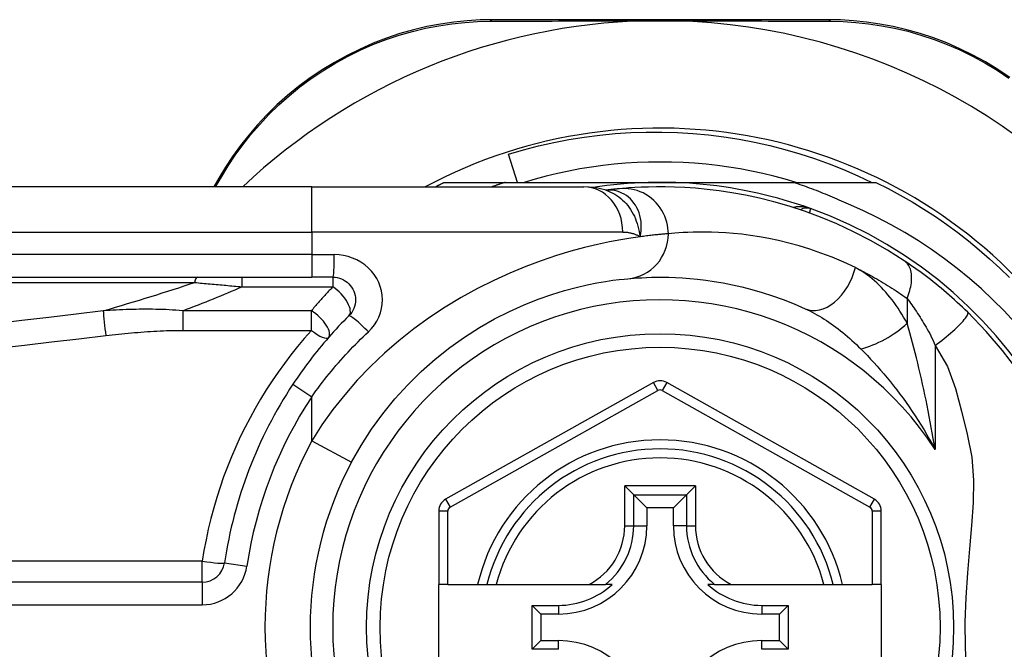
# Model space of a CAD drawing. Header units: inches. Extents: x 2.3 to 62.6, y 3.3 to 33.7.
# Tile 27 of 57: x 3.122 to 3.98, y 17.448 to 17.997. Entities that reach past the tile are written whole.
import ezdxf

# ---------------------------------------------------------------- set-up
doc = ezdxf.new("R2010")
doc.units = ezdxf.units.IN
doc.header["$MEASUREMENT"] = 0
doc.layers.add('Visible Edges(ANSI)', color=7, linetype='Continuous', lineweight=25)
doc.layers.add('Visible Tangent Edges(ANSI)', color=7, linetype='Continuous', lineweight=25)

msp = doc.modelspace()

# ---------------------------------------------------------------- linework, layer by layer
at = {"layer": 'Visible Edges(ANSI)'}
for p, q in [((3.82637, 17.99665), (3.53429, 17.99665)), ((3.55589, 17.85491), (3.54795, 17.87952)), ((3.2955, 17.85865), (3.29108, 17.85098)), ((3.37645, 17.85098), (2.72738, 17.85098)), ((3.37645, 17.85098), (3.61371, 17.85098)), ((3.49205, 17.85491), (3.54511, 17.85491)), ((3.54511, 17.85491), (3.68014, 17.85491)), ((3.63288, 17.84806), (3.63283, 17.84805)), ((3.68014, 17.85491), (3.79606, 17.85491)), ((3.79606, 17.85491), (3.86822, 17.85491)), ((2.72738, 17.77224), (3.37645, 17.77224)), ((3.39488, 17.77224), (3.37645, 17.77224)), ((3.67436, 17.68041), (3.49317, 17.57877)), ((3.86694, 17.57877), (3.68592, 17.68041)), ((3.6493, 17.59048), (3.65715, 17.58263)), ((3.70313, 17.58263), (3.71098, 17.59048)), ((3.65715, 17.58263), (3.66857, 17.5712)), ((3.70313, 17.58263), (3.69171, 17.5712)), ((3.48714, 17.56847), (3.48714, 17.50452)), ((3.66857, 17.5712), (3.66857, 17.5557)), ((3.69171, 17.5712), (3.66857, 17.5712)), ((3.69171, 17.5557), (3.69171, 17.5712)), ((3.87297, 17.50452), (3.87297, 17.56847)), ((3.28094, 17.50648), (2.62896, 17.50648)), ((3.49501, 17.50452), (3.48714, 17.50452)), ((3.48714, 17.42972), (3.48714, 17.50452)), ((3.49501, 17.50452), (3.52109, 17.50452)), ((3.52109, 17.50452), (3.52919, 17.50452)), ((3.52919, 17.50452), (3.53732, 17.50452)), ((3.53732, 17.50452), (3.6183, 17.50452)), ((3.6183, 17.50452), (3.63257, 17.50452)), ((3.63848, 17.50452), (3.63257, 17.50452)), ((3.7277, 17.50452), (3.72179, 17.50452)), ((3.7277, 17.50452), (3.74198, 17.50452)), ((3.74198, 17.50452), (3.82296, 17.50452)), ((3.82296, 17.50452), (3.83109, 17.50452)), ((3.83109, 17.50452), (3.83919, 17.50452)), ((3.83919, 17.50452), (3.86509, 17.50452)), ((3.87297, 17.50452), (3.86509, 17.50452)), ((3.87297, 17.50452), (3.87297, 17.42972)), ((3.56847, 17.44797), (3.56847, 17.48626)), ((3.56847, 17.48626), (3.57605, 17.47869)), ((3.56847, 17.48626), (3.59156, 17.48626)), ((3.57605, 17.47869), (3.57605, 17.45555)), ((3.59156, 17.47869), (3.57605, 17.47869)), ((3.76872, 17.48626), (3.7918, 17.48626)), ((3.78422, 17.47869), (3.76872, 17.47869)), ((3.7918, 17.48626), (3.78422, 17.47869)), ((3.78422, 17.45555), (3.78422, 17.47869)), ((3.7918, 17.48626), (3.7918, 17.44797)), ((3.56847, 17.44797), (3.57605, 17.45555)), ((3.57605, 17.45555), (3.59156, 17.45555)), ((3.76872, 17.45555), (3.78422, 17.45555)), ((3.7918, 17.44797), (3.78422, 17.45555)), ((3.59156, 17.44797), (3.56847, 17.44797)), ((3.7918, 17.44797), (3.76872, 17.44797))]:
    msp.add_line(p, q, dxfattribs=at)
at = {"layer": 'Visible Edges(ANSI)', "flags": 128}
for points in [[(3.53429, 17.99665), (3.52316, 17.99642), (3.5118, 17.99573), (3.50026, 17.99454), (3.4886, 17.99283), (3.47687, 17.99059), (3.46511, 17.98782), (3.45335, 17.98449), (3.44163, 17.9806), (3.43, 17.97613), (3.41851, 17.9711), (3.40721, 17.96554), (3.39615, 17.95946), (3.38538, 17.9529), (3.37494, 17.94588), (3.36489, 17.93843), (3.35526, 17.93058), (3.3461, 17.92237), (3.33741, 17.91386), (3.32919, 17.90508), (3.32146, 17.89607), (3.31422, 17.88689), (3.30748, 17.87756), (3.30124, 17.86813), (3.2955, 17.85865)], [(3.66782, 17.99565), (3.66885, 17.99567), (3.66987, 17.99569), (3.6709, 17.99571), (3.67194, 17.99573), (3.67297, 17.99574), (3.674, 17.99575), (3.67502, 17.99576), (3.67605, 17.99577), (3.67707, 17.99578), (3.6781, 17.99578), (3.67912, 17.99579), (3.68015, 17.99579), (3.68117, 17.99579), (3.6822, 17.99578), (3.68322, 17.99578), (3.68425, 17.99577), (3.68527, 17.99576), (3.6863, 17.99575), (3.68732, 17.99574), (3.68835, 17.99573), (3.68938, 17.99571), (3.6904, 17.99569), (3.69143, 17.99567), (3.69246, 17.99565)], [(3.98512, 17.94628), (3.97469, 17.95327), (3.96392, 17.9598), (3.95288, 17.96584), (3.94161, 17.97137), (3.93015, 17.97636), (3.91855, 17.98077), (3.90687, 17.98461), (3.89516, 17.98789), (3.88346, 17.99063), (3.87179, 17.99283), (3.86021, 17.99452), (3.84875, 17.99571), (3.83746, 17.99642), (3.82637, 17.99665)], [(3.54795, 17.87952), (3.561, 17.88333), (3.57415, 17.88672), (3.58739, 17.88969), (3.6007, 17.89224), (3.61408, 17.89438), (3.62751, 17.89609), (3.641, 17.89738), (3.65451, 17.89825), (3.66806, 17.8987), (3.68161, 17.89871), (3.69518, 17.89831), (3.70874, 17.89747), (3.72228, 17.89621), (3.73576, 17.89452), (3.74917, 17.89241), (3.76249, 17.88988), (3.77571, 17.88694), (3.78883, 17.88358), (3.80184, 17.87981), (3.81472, 17.87564), (3.82747, 17.87106), (3.84008, 17.86608), (3.85253, 17.86069), (3.86482, 17.85491)], [(3.79869, 17.85491), (3.78907, 17.85773), (3.77938, 17.8603), (3.76963, 17.86263), (3.75982, 17.86472), (3.74997, 17.86657), (3.74007, 17.86818), (3.73014, 17.86954), (3.72018, 17.87065), (3.71019, 17.87152), (3.70018, 17.87213), (3.69016, 17.87251), (3.68014, 17.87263), (3.67011, 17.87251), (3.6601, 17.87213), (3.65009, 17.87152), (3.6401, 17.87065), (3.63014, 17.86954), (3.6202, 17.86818), (3.61031, 17.86657), (3.60045, 17.86472), (3.59065, 17.86263), (3.5809, 17.8603), (3.57121, 17.85773), (3.56159, 17.85491)], [(3.48414, 17.85098), (3.48447, 17.85114), (3.4848, 17.85131), (3.48513, 17.85148), (3.48546, 17.85164), (3.48579, 17.85181), (3.48611, 17.85198), (3.48644, 17.85214), (3.48677, 17.85231), (3.4871, 17.85247), (3.48743, 17.85264), (3.48776, 17.8528), (3.48809, 17.85297), (3.48842, 17.85313), (3.48875, 17.85329), (3.48908, 17.85346), (3.48941, 17.85362), (3.48974, 17.85378), (3.49007, 17.85394), (3.4904, 17.85411), (3.49073, 17.85427), (3.49106, 17.85443), (3.49139, 17.85459), (3.49172, 17.85475), (3.49205, 17.85491)], [(3.54511, 17.85491), (3.54463, 17.85476), (3.54414, 17.8546), (3.54366, 17.85444), (3.54317, 17.85428), (3.54269, 17.85412), (3.5422, 17.85396), (3.54172, 17.8538), (3.54123, 17.85364), (3.54075, 17.85348), (3.54027, 17.85332), (3.53978, 17.85315), (3.5393, 17.85299), (3.53882, 17.85282), (3.53833, 17.85266), (3.53785, 17.85249), (3.53737, 17.85233), (3.53688, 17.85216), (3.5364, 17.85199), (3.53592, 17.85183), (3.53544, 17.85166), (3.53496, 17.85149), (3.53447, 17.85132), (3.53399, 17.85115), (3.53351, 17.85098)], [(3.63314, 17.84795), (3.62325, 17.85028), (3.61371, 17.85098)], [(3.64488, 17.84935), (3.64454, 17.84932), (3.64419, 17.84929), (3.64382, 17.84925), (3.64344, 17.84922), (3.64304, 17.84918), (3.64263, 17.84914), (3.64221, 17.8491), (3.64177, 17.84905), (3.64131, 17.84901), (3.64085, 17.84896), (3.64037, 17.84891), (3.63987, 17.84886), (3.63937, 17.84881), (3.63885, 17.84875), (3.63831, 17.84869), (3.63776, 17.84863), (3.6372, 17.84857), (3.63662, 17.8485), (3.63603, 17.84843), (3.63543, 17.84836), (3.63481, 17.84829), (3.63418, 17.84822), (3.63354, 17.84814), (3.63288, 17.84806)], [(3.89308, 17.7865), (3.8783, 17.79588), (3.86352, 17.80434), (3.84884, 17.81192), (3.83433, 17.81865), (3.82007, 17.82456), (3.80615, 17.82971), (3.79259, 17.83414), (3.77944, 17.83791), (3.76674, 17.84108), (3.75453, 17.8437), (3.74284, 17.84582), (3.73168, 17.8475), (3.72108, 17.84879), (3.71106, 17.84973), (3.70163, 17.85038), (3.6928, 17.85077), (3.68458, 17.85095), (3.67699, 17.85096), (3.67002, 17.85084), (3.6637, 17.85062), (3.65801, 17.85034), (3.65298, 17.85002), (3.6486, 17.84968), (3.64488, 17.84935)], [(3.84427, 17.83577), (3.84232, 17.8367), (3.84035, 17.83761), (3.83838, 17.83851), (3.83641, 17.83939), (3.83443, 17.84027), (3.83245, 17.84114), (3.83046, 17.842), (3.82847, 17.84284), (3.82648, 17.84368), (3.82448, 17.8445), (3.82247, 17.84532), (3.82047, 17.84612), (3.81845, 17.84691), (3.81644, 17.8477), (3.81442, 17.84847), (3.81239, 17.84923), (3.81037, 17.84998), (3.80833, 17.85071), (3.8063, 17.85144), (3.80426, 17.85216), (3.80221, 17.85286), (3.80017, 17.85356), (3.79811, 17.85424), (3.79606, 17.85491)], [(3.86822, 17.85491), (3.87894, 17.84953), (3.8895, 17.84386), (3.89989, 17.83789), (3.91012, 17.83163), (3.92017, 17.82509), (3.93004, 17.81828), (3.93971, 17.81119), (3.94918, 17.80384), (3.95844, 17.79623), (3.96748, 17.78836), (3.97631, 17.78024), (3.9849, 17.77188)], [(3.98946, 17.73272), (3.98006, 17.74282), (3.97032, 17.7526), (3.96025, 17.76205), (3.94985, 17.77115), (3.93915, 17.77991), (3.92816, 17.78828), (3.91691, 17.79627), (3.90539, 17.80387), (3.89363, 17.81108), (3.88162, 17.81787), (3.86939, 17.82426), (3.85694, 17.83023), (3.84427, 17.83577)], [(3.94832, 17.74176), (3.9461, 17.74391), (3.94385, 17.74605), (3.94158, 17.74818), (3.93928, 17.7503), (3.93697, 17.7524), (3.93463, 17.75449), (3.93227, 17.75656), (3.92992, 17.75859), (3.92756, 17.7606), (3.9252, 17.76257), (3.92284, 17.76452), (3.92048, 17.76642), (3.91813, 17.7683), (3.91578, 17.77014), (3.91344, 17.77194), (3.91112, 17.77371), (3.9088, 17.77544), (3.90649, 17.77714), (3.9042, 17.7788), (3.90193, 17.78042), (3.89968, 17.782), (3.89745, 17.78354), (3.89525, 17.78504), (3.89308, 17.7865)], [(3.39488, 17.77224), (3.3968, 17.77214), (3.3987, 17.77185), (3.40057, 17.77137), (3.40238, 17.77072), (3.40412, 17.7699), (3.40578, 17.76892), (3.40733, 17.76778), (3.40876, 17.7665), (3.41006, 17.76508), (3.4112, 17.76353), (3.41219, 17.76187), (3.41302, 17.76012), (3.41368, 17.7583), (3.41416, 17.75642), (3.41446, 17.7545), (3.41456, 17.75257), (3.41447, 17.75064), (3.41418, 17.74873), (3.41371, 17.74685), (3.41306, 17.74502), (3.41223, 17.74327), (3.41124, 17.74161), (3.41008, 17.74005), (3.40879, 17.73863)], [(3.41115, 17.61115), (3.41945, 17.62566), (3.42854, 17.63973), (3.43839, 17.65327), (3.44894, 17.66621), (3.46013, 17.6785), (3.47188, 17.69009), (3.48411, 17.70093), (3.49673, 17.71096), (3.50966, 17.72013), (3.52276, 17.72841), (3.53589, 17.73584), (3.54889, 17.74242), (3.56163, 17.74817), (3.57397, 17.75311), (3.58575, 17.75726), (3.59684, 17.76065), (3.60711, 17.76341), (3.6165, 17.7656), (3.62498, 17.76732), (3.6325, 17.76861), (3.63902, 17.76955), (3.64449, 17.77021), (3.64887, 17.77065), (3.65212, 17.77095)], [(3.65212, 17.77095), (3.65458, 17.77116), (3.65742, 17.77139), (3.66064, 17.77161), (3.66423, 17.77182), (3.6682, 17.772), (3.67255, 17.77214), (3.67725, 17.77222), (3.68232, 17.77223), (3.68774, 17.77215), (3.6935, 17.77195), (3.6996, 17.77163), (3.70603, 17.77115), (3.7128, 17.77049), (3.71991, 17.76964), (3.72734, 17.76856), (3.7351, 17.76725), (3.74318, 17.76565), (3.75155, 17.76376), (3.7602, 17.76154), (3.76909, 17.75898), (3.7782, 17.75605), (3.78751, 17.75272), (3.79698, 17.74898), (3.8066, 17.74479)], [(3.40879, 17.73863), (3.40654, 17.73636), (3.4043, 17.73407), (3.40209, 17.73176), (3.39989, 17.72943), (3.3977, 17.72708), (3.39554, 17.7247), (3.39339, 17.72231), (3.39126, 17.7199), (3.38916, 17.71747), (3.38707, 17.71502), (3.385, 17.71255), (3.38295, 17.71007), (3.38092, 17.70757), (3.37891, 17.70505), (3.37692, 17.70251), (3.37496, 17.69995), (3.37301, 17.69738), (3.37109, 17.6948), (3.36919, 17.69219), (3.36731, 17.68958), (3.36546, 17.68694), (3.36363, 17.6843), (3.36182, 17.68164), (3.36003, 17.67896)], [(3.99204, 17.69089), (3.97871, 17.70843), (3.96443, 17.72505), (3.94832, 17.74176)]]:
    msp.add_lwpolyline(points, dxfattribs=at)
at = {"layer": 'Visible Edges(ANSI)'}
msp.add_circle((3.68014, 17.46712), 0.25591, dxfattribs=at)
for centre, radius, start, end in [((3.68014, 17.46627), 0.52953, 91.33308, 133.40464), ((3.68014, 17.46627), 0.52953, 33.07249, 88.66692), ((3.68014, 17.46712), 0.43504, 241.92751, 118.07249), ((3.68014, 17.46712), 0.3878, 70.21195, 98.66609), ((3.68014, 17.46712), 0.3878, 261.33391, 70.21195), ((3.80809, 17.82275), 0.00984, 70.21195, 123.93658), ((3.68014, 17.46712), 0.38386, 146.50369, 171.58673), ((3.68014, 17.67011), 0.01181, 60.68681, 119.29123), ((3.68014, 17.46712), 0.15551, 13.91643, 166.08357), ((3.68014, 17.46712), 0.30512, 151.83282, 208.16718), ((3.49895, 17.56847), 0.01181, 119.29123, 180), ((3.86115, 17.56847), 0.01181, 0, 60.68681), ((3.59156, 17.5557), 0.07702, 270, 0), ((3.76872, 17.5557), 0.07702, 180, 270), ((3.28094, 17.52616), 0.01969, 270, 351.58673), ((3.59156, 17.5557), 0.06944, 270, 312.51741), ((3.76872, 17.5557), 0.06944, 227.48259, 270), ((3.59156, 17.37854), 0.07702, 0, 90), ((3.76872, 17.37854), 0.07702, 90, 180)]:
    msp.add_arc(centre, radius, start, end, dxfattribs=at)
at = {"layer": 'Visible Tangent Edges(ANSI)'}
for p, q in [((3.29258, 17.85098), (3.2979, 17.86012)), ((3.37645, 17.81161), (3.37645, 17.85098)), ((2.72738, 17.81161), (3.37645, 17.81161)), ((3.6476, 17.81161), (3.37645, 17.81161)), ((3.37645, 17.81161), (3.37645, 17.79192)), ((3.37645, 17.79192), (2.72738, 17.79192)), ((3.37645, 17.79192), (3.37645, 17.77224)), ((3.37645, 17.79192), (3.3961, 17.79192)), ((3.31553, 17.77224), (3.31553, 17.76389)), ((3.39488, 17.77224), (3.39488, 17.76389)), ((2.72506, 17.76764), (3.2742, 17.76764)), ((3.31553, 17.76389), (3.39488, 17.76389)), ((3.89554, 17.75374), (3.89554, 17.73208)), ((3.2639, 17.74301), (3.2639, 17.72591)), ((3.3761, 17.74301), (3.2639, 17.74301)), ((3.3761, 17.72591), (3.3761, 17.74301)), ((3.2639, 17.72591), (3.3761, 17.72591)), ((3.91984, 17.7126), (3.91984, 17.62208)), ((3.36003, 17.67896), (3.37645, 17.6681)), ((3.67821, 17.67354), (3.67436, 17.68041)), ((3.68592, 17.68041), (3.68206, 17.67354)), ((3.37645, 17.62973), (3.37645, 17.6681)), ((3.49702, 17.5719), (3.67821, 17.67354)), ((3.68206, 17.67354), (3.86308, 17.57191)), ((3.37645, 17.62973), (3.41115, 17.61115)), ((3.6493, 17.5557), (3.6493, 17.59048)), ((3.71098, 17.59048), (3.6493, 17.59048)), ((3.71098, 17.59048), (3.71098, 17.5557)), ((3.65715, 17.5557), (3.65715, 17.58263)), ((3.65715, 17.58263), (3.70313, 17.58263)), ((3.70313, 17.58263), (3.70313, 17.5557)), ((3.49317, 17.57877), (3.49702, 17.5719)), ((3.86308, 17.57191), (3.86694, 17.57877)), ((3.49501, 17.56847), (3.48714, 17.56847)), ((3.49501, 17.50452), (3.49501, 17.56847)), ((3.87297, 17.56847), (3.86509, 17.56847)), ((3.86509, 17.56847), (3.86509, 17.50452)), ((3.6493, 17.5557), (3.65715, 17.5557)), ((3.65715, 17.5557), (3.66857, 17.5557)), ((3.70313, 17.5557), (3.69171, 17.5557)), ((3.70313, 17.5557), (3.71098, 17.5557)), ((3.28094, 17.52477), (2.62896, 17.52477)), ((3.28094, 17.50648), (3.28094, 17.52477)), ((3.30041, 17.52328), (3.31988, 17.5204)), ((3.28094, 17.50648), (3.28094, 17.48679)), ((2.62896, 17.48679), (3.28094, 17.48679)), ((3.59156, 17.48626), (3.59156, 17.47869)), ((3.76872, 17.48626), (3.76872, 17.47869)), ((3.59156, 17.44797), (3.59156, 17.45555)), ((3.76872, 17.44797), (3.76872, 17.45555))]:
    msp.add_line(p, q, dxfattribs=at)
at = {"layer": 'Visible Tangent Edges(ANSI)', "flags": 128}
for points in [[(3.2979, 17.86012), (3.30354, 17.86938), (3.30969, 17.87858), (3.31632, 17.88769), (3.32344, 17.89666), (3.33103, 17.90545), (3.3391, 17.91402), (3.34762, 17.92234), (3.35661, 17.93036), (3.36605, 17.93804), (3.3759, 17.94533), (3.38612, 17.95219), (3.39667, 17.95861), (3.4075, 17.96457), (3.41856, 17.97002), (3.4298, 17.97496), (3.44119, 17.97935), (3.45266, 17.98317), (3.46416, 17.98646), (3.47568, 17.9892), (3.48715, 17.99142), (3.49856, 17.99313), (3.50985, 17.99433), (3.52096, 17.99505), (3.53186, 17.99532)], [(3.53186, 17.99532), (3.53709, 17.99534), (3.54237, 17.99536), (3.54768, 17.99538), (3.55304, 17.9954), (3.55845, 17.99542), (3.56389, 17.99544), (3.56938, 17.99546), (3.5749, 17.99548), (3.58046, 17.9955), (3.58606, 17.99551), (3.5917, 17.99553), (3.59737, 17.99554), (3.60308, 17.99556), (3.60882, 17.99557), (3.6146, 17.99558), (3.62041, 17.99559), (3.62625, 17.99561), (3.63212, 17.99561), (3.63803, 17.99562), (3.64395, 17.99563), (3.6499, 17.99564), (3.65586, 17.99564), (3.66184, 17.99565), (3.66782, 17.99565)], [(3.69246, 17.99565), (3.69845, 17.99565), (3.70443, 17.99564), (3.71041, 17.99564), (3.71636, 17.99563), (3.7223, 17.99562), (3.72821, 17.99561), (3.73409, 17.99561), (3.73994, 17.99559), (3.74576, 17.99558), (3.75155, 17.99557), (3.75731, 17.99556), (3.76304, 17.99554), (3.76874, 17.99553), (3.7744, 17.99551), (3.78002, 17.9955), (3.78561, 17.99548), (3.79116, 17.99546), (3.79667, 17.99544), (3.80214, 17.99542), (3.80757, 17.9954), (3.81295, 17.99538), (3.81828, 17.99536), (3.82357, 17.99534), (3.82881, 17.99532)], [(3.82881, 17.99532), (3.83966, 17.99505), (3.85071, 17.99432), (3.86192, 17.99311), (3.87325, 17.99142), (3.88466, 17.98923), (3.89612, 17.98653), (3.90758, 17.98329), (3.919, 17.97951), (3.93035, 17.97517), (3.94157, 17.97028), (3.95261, 17.96486), (3.96342, 17.95894), (3.97396, 17.95255), (3.98419, 17.94571)], [(3.63416, 17.84815), (3.63409, 17.84815), (3.63402, 17.84815), (3.63394, 17.84814), (3.63388, 17.84814), (3.63381, 17.84813), (3.63374, 17.84813), (3.63368, 17.84813), (3.63362, 17.84812), (3.63356, 17.84812), (3.6335, 17.84811), (3.63345, 17.84811), (3.6334, 17.84811), (3.63334, 17.8481), (3.63329, 17.8481), (3.63325, 17.84809), (3.6332, 17.84809), (3.63315, 17.84809), (3.63311, 17.84808), (3.63307, 17.84808), (3.63303, 17.84807), (3.63299, 17.84807), (3.63295, 17.84807), (3.63292, 17.84806), (3.63288, 17.84806)], [(3.63313, 17.84796), (3.63508, 17.84726), (3.637, 17.84646), (3.63888, 17.84555), (3.64072, 17.84453), (3.6425, 17.84341), (3.64423, 17.84218), (3.6459, 17.84087), (3.64751, 17.83946), (3.64905, 17.83796), (3.65052, 17.83637), (3.65192, 17.83471), (3.65325, 17.83296), (3.65449, 17.83114), (3.65565, 17.82925), (3.65672, 17.82731), (3.65771, 17.8253), (3.65861, 17.82325), (3.65942, 17.82113), (3.66016, 17.81897), (3.66081, 17.81676), (3.66139, 17.8145), (3.66189, 17.8122), (3.66232, 17.80985), (3.66267, 17.80747)], [(3.66267, 17.80747), (3.66324, 17.8102), (3.66361, 17.81293), (3.66378, 17.81562), (3.66376, 17.81828), (3.66355, 17.82089), (3.66315, 17.82344), (3.66258, 17.82593), (3.66185, 17.82833), (3.66094, 17.83064), (3.65989, 17.83284), (3.65868, 17.83492), (3.65734, 17.83688), (3.65587, 17.83871), (3.65428, 17.8404), (3.65259, 17.84194), (3.65078, 17.84332), (3.6489, 17.84454), (3.64693, 17.84559), (3.64491, 17.84647), (3.64282, 17.84717), (3.64069, 17.84769), (3.63853, 17.84803), (3.63634, 17.84818), (3.63416, 17.84815)], [(3.68736, 17.81015), (3.68728, 17.8126), (3.68704, 17.81511), (3.68663, 17.81766), (3.68605, 17.82023), (3.68527, 17.8228), (3.68431, 17.82536), (3.68316, 17.82788), (3.68181, 17.83035), (3.68028, 17.83274), (3.67856, 17.83503), (3.67668, 17.83719), (3.67464, 17.83922), (3.67246, 17.84109), (3.67015, 17.84279), (3.66774, 17.84431), (3.66525, 17.84563), (3.6627, 17.84676), (3.66012, 17.84769), (3.65751, 17.84842), (3.65491, 17.84896), (3.65233, 17.84932), (3.64979, 17.84949), (3.6473, 17.8495), (3.64488, 17.84935)], [(3.81142, 17.83202), (3.81081, 17.83223), (3.8102, 17.83243), (3.80958, 17.83261), (3.80896, 17.83278), (3.80833, 17.83294), (3.8077, 17.83308), (3.80707, 17.83321), (3.80643, 17.83333), (3.80579, 17.83343), (3.80515, 17.83351), (3.80452, 17.83358), (3.80388, 17.83364), (3.80324, 17.83368), (3.8026, 17.8337), (3.80196, 17.83371), (3.80133, 17.83369), (3.80069, 17.83367), (3.80006, 17.83362), (3.79943, 17.83356), (3.79881, 17.83348), (3.79818, 17.83338), (3.79757, 17.83326), (3.79696, 17.83312), (3.79636, 17.83296)], [(3.8106, 17.82813), (3.81066, 17.82842), (3.81073, 17.82871), (3.81078, 17.82899), (3.81084, 17.82926), (3.8109, 17.82952), (3.81095, 17.82977), (3.811, 17.83), (3.81105, 17.83023), (3.81109, 17.83044), (3.81113, 17.83064), (3.81117, 17.83082), (3.81121, 17.83099), (3.81124, 17.83115), (3.81127, 17.8313), (3.8113, 17.83143), (3.81133, 17.83155), (3.81135, 17.83166), (3.81137, 17.83175), (3.81139, 17.83183), (3.8114, 17.8319), (3.81141, 17.83195), (3.81142, 17.83199), (3.81142, 17.83201), (3.81142, 17.83202)], [(3.66267, 17.80747), (3.6547, 17.8063), (3.64583, 17.80484), (3.63612, 17.80302), (3.6256, 17.80079), (3.61432, 17.79809), (3.60232, 17.79487), (3.5897, 17.79105), (3.57655, 17.7866), (3.56299, 17.78152), (3.54913, 17.77579), (3.53506, 17.76941), (3.52091, 17.76236), (3.50677, 17.75463), (3.49277, 17.74622), (3.47899, 17.7371), (3.46554, 17.72733), (3.45246, 17.71693), (3.43983, 17.70595), (3.42771, 17.69442), (3.41614, 17.68237), (3.4052, 17.66983), (3.39491, 17.65684), (3.38532, 17.64346), (3.37645, 17.62973)], [(3.6476, 17.81161), (3.64829, 17.8116), (3.64898, 17.81158), (3.64966, 17.81155), (3.65034, 17.8115), (3.65102, 17.81144), (3.65168, 17.81136), (3.65235, 17.81127), (3.65301, 17.81116), (3.65366, 17.81105), (3.65431, 17.81091), (3.65495, 17.81076), (3.65558, 17.8106), (3.65621, 17.81042), (3.65683, 17.81023), (3.65745, 17.81002), (3.65806, 17.8098), (3.65866, 17.80956), (3.65925, 17.80931), (3.65984, 17.80904), (3.66042, 17.80875), (3.66099, 17.80845), (3.66156, 17.80814), (3.66212, 17.80781), (3.66267, 17.80747)], [(3.68736, 17.81015), (3.68678, 17.8101), (3.68615, 17.81005), (3.68549, 17.81), (3.68479, 17.80994), (3.68404, 17.80987), (3.68326, 17.80981), (3.68244, 17.80973), (3.68158, 17.80965), (3.68068, 17.80957), (3.67974, 17.80948), (3.67877, 17.80938), (3.67775, 17.80928), (3.6767, 17.80917), (3.67561, 17.80905), (3.67449, 17.80893), (3.67332, 17.8088), (3.67212, 17.80866), (3.67088, 17.80852), (3.6696, 17.80836), (3.66829, 17.8082), (3.66694, 17.80803), (3.66555, 17.80785), (3.66413, 17.80766), (3.66267, 17.80747)], [(3.85039, 17.78062), (3.84023, 17.78535), (3.83023, 17.78957), (3.82041, 17.79333), (3.8108, 17.79664), (3.80142, 17.79953), (3.79229, 17.80203), (3.78345, 17.80417), (3.77493, 17.80597), (3.76674, 17.80746), (3.7589, 17.80867), (3.75141, 17.80964), (3.74426, 17.81038), (3.73747, 17.81092), (3.73103, 17.81129), (3.72495, 17.8115), (3.71924, 17.8116), (3.71389, 17.81159), (3.70892, 17.8115), (3.70434, 17.81134), (3.70015, 17.81114), (3.69635, 17.8109), (3.69296, 17.81065), (3.68996, 17.8104), (3.68736, 17.81015)], [(3.42579, 17.7247), (3.42855, 17.72756), (3.43101, 17.73066), (3.43314, 17.73399), (3.4349, 17.73749), (3.43629, 17.74114), (3.43729, 17.7449), (3.4379, 17.74873), (3.4381, 17.75259), (3.43788, 17.75645), (3.43725, 17.76028), (3.43622, 17.76404), (3.43482, 17.76769), (3.43305, 17.77119), (3.43093, 17.77451), (3.42849, 17.77761), (3.42573, 17.78045), (3.42268, 17.78301), (3.41936, 17.78529), (3.41583, 17.78725), (3.41211, 17.78889), (3.40824, 17.79019), (3.40426, 17.79114), (3.4002, 17.79172), (3.3961, 17.79192)], [(3.85039, 17.78062), (3.85224, 17.77971), (3.8541, 17.77878), (3.85596, 17.77784), (3.85782, 17.77687), (3.85969, 17.77589), (3.86157, 17.77489), (3.86344, 17.77388), (3.86532, 17.77284), (3.8672, 17.77179), (3.86909, 17.77072), (3.87097, 17.76962), (3.87286, 17.76852), (3.87475, 17.76739), (3.87664, 17.76624), (3.87853, 17.76508), (3.88042, 17.76389), (3.88231, 17.76269), (3.8842, 17.76147), (3.88609, 17.76024), (3.88798, 17.75898), (3.88987, 17.7577), (3.89176, 17.7564), (3.89365, 17.75508), (3.89554, 17.75374)], [(3.89554, 17.73208), (3.89403, 17.7348), (3.89247, 17.73747), (3.89088, 17.74009), (3.88925, 17.74267), (3.88758, 17.7452), (3.88588, 17.74768), (3.88414, 17.7501), (3.88237, 17.75246), (3.88058, 17.75476), (3.87875, 17.757), (3.87689, 17.75918), (3.875, 17.76129), (3.87309, 17.76334), (3.87114, 17.76531), (3.86917, 17.76722), (3.86717, 17.76905), (3.86514, 17.77081), (3.86309, 17.77248), (3.86101, 17.77408), (3.85892, 17.77558), (3.85681, 17.77699), (3.85468, 17.77831), (3.85254, 17.77952), (3.85039, 17.78062)], [(3.89554, 17.75374), (3.8962, 17.75542), (3.89682, 17.75712), (3.89738, 17.75883), (3.89788, 17.76055), (3.89832, 17.76227), (3.89869, 17.76398), (3.899, 17.76568), (3.89923, 17.76736), (3.89939, 17.76901), (3.89947, 17.77063), (3.89947, 17.77221), (3.8994, 17.77374), (3.89925, 17.77521), (3.89902, 17.77662), (3.89871, 17.77796), (3.89834, 17.77924), (3.89789, 17.78043), (3.89737, 17.78155), (3.89679, 17.78259), (3.89615, 17.78354), (3.89545, 17.78441), (3.89471, 17.78519), (3.89391, 17.78589), (3.89308, 17.7865)], [(3.2742, 17.76764), (3.2759, 17.76749), (3.2776, 17.76734), (3.27931, 17.76719), (3.28102, 17.76704), (3.28273, 17.76689), (3.28444, 17.76674), (3.28616, 17.76658), (3.28788, 17.76643), (3.28959, 17.76628), (3.29132, 17.76612), (3.29304, 17.76597), (3.29476, 17.76581), (3.29649, 17.76565), (3.29821, 17.7655), (3.29994, 17.76534), (3.30167, 17.76518), (3.3034, 17.76502), (3.30513, 17.76486), (3.30686, 17.7647), (3.30859, 17.76454), (3.31032, 17.76438), (3.31206, 17.76422), (3.31379, 17.76406), (3.31553, 17.76389)], [(3.39488, 17.76389), (3.39407, 17.76305), (3.39327, 17.76221), (3.39246, 17.76137), (3.39166, 17.76052), (3.39087, 17.75967), (3.39007, 17.75882), (3.38928, 17.75796), (3.38849, 17.7571), (3.3877, 17.75624), (3.38691, 17.75538), (3.38612, 17.75451), (3.38534, 17.75364), (3.38456, 17.75277), (3.38378, 17.7519), (3.383, 17.75102), (3.38223, 17.75014), (3.38145, 17.74926), (3.38068, 17.74837), (3.37991, 17.74749), (3.37915, 17.7466), (3.37838, 17.7457), (3.37762, 17.74481), (3.37686, 17.74391), (3.3761, 17.74301)], [(3.89554, 17.75374), (3.89651, 17.75244), (3.8975, 17.75109), (3.8985, 17.7497), (3.89951, 17.74828), (3.90053, 17.74683), (3.90156, 17.74534), (3.9026, 17.74382), (3.90364, 17.74226), (3.90468, 17.74068), (3.90573, 17.73906), (3.90678, 17.73741), (3.90784, 17.73573), (3.90889, 17.73401), (3.90995, 17.73227), (3.91101, 17.7305), (3.91207, 17.7287), (3.91313, 17.72687), (3.91419, 17.72501), (3.91522, 17.7231), (3.91622, 17.72112), (3.91719, 17.71907), (3.91811, 17.71696), (3.919, 17.7148), (3.91984, 17.7126)], [(3.8066, 17.74479), (3.80865, 17.74384), (3.81071, 17.74282), (3.81278, 17.74176), (3.81485, 17.74065), (3.81692, 17.73949), (3.819, 17.73828), (3.82107, 17.73703), (3.82314, 17.73573), (3.8252, 17.7344), (3.82726, 17.73302), (3.82931, 17.7316), (3.83136, 17.73014), (3.83339, 17.72865), (3.83542, 17.72711), (3.83744, 17.72554), (3.83945, 17.72393), (3.84146, 17.72229), (3.84345, 17.7206), (3.84544, 17.71888), (3.84741, 17.71712), (3.84937, 17.71533), (3.85131, 17.71351), (3.85324, 17.71166), (3.85515, 17.70977)], [(3.1946, 17.74292), (3.17093, 17.74008), (3.14726, 17.73723), (3.12359, 17.73438), (3.09992, 17.73151)], [(3.2639, 17.74301), (3.26097, 17.74325), (3.25804, 17.74347), (3.25512, 17.74366), (3.2522, 17.74382), (3.24929, 17.74396), (3.24638, 17.74407), (3.24347, 17.74416), (3.24056, 17.74422), (3.23766, 17.74427), (3.23477, 17.7443), (3.23188, 17.7443), (3.22899, 17.74429), (3.2261, 17.74426), (3.22322, 17.74422), (3.22034, 17.74415), (3.21747, 17.74407), (3.2146, 17.74398), (3.21173, 17.74387), (3.20887, 17.74375), (3.20601, 17.74361), (3.20315, 17.74346), (3.2003, 17.74329), (3.19744, 17.74311), (3.1946, 17.74292)], [(3.91984, 17.7126), (3.92178, 17.71406), (3.92374, 17.71558), (3.92572, 17.71713), (3.9277, 17.71872), (3.92966, 17.72033), (3.9316, 17.72196), (3.93349, 17.72359), (3.93533, 17.72521), (3.93709, 17.72681), (3.93877, 17.72837), (3.94034, 17.72989), (3.9418, 17.73136), (3.94313, 17.73275), (3.94433, 17.73407), (3.94538, 17.7353), (3.94629, 17.73643), (3.94705, 17.73747), (3.94765, 17.7384), (3.94811, 17.73922), (3.94842, 17.73994), (3.94858, 17.74055), (3.94862, 17.74105), (3.94853, 17.74145), (3.94832, 17.74176)], [(3.91984, 17.62208), (3.91906, 17.62692), (3.91826, 17.63175), (3.91743, 17.63657), (3.91658, 17.64138), (3.9157, 17.64616), (3.91481, 17.65094), (3.9139, 17.65569), (3.91296, 17.66042), (3.912, 17.66513), (3.91103, 17.66982), (3.91003, 17.67448), (3.90902, 17.67912), (3.90799, 17.68373), (3.90693, 17.68831), (3.90586, 17.69287), (3.90477, 17.6974), (3.90367, 17.70191), (3.90254, 17.70637), (3.9014, 17.7108), (3.90025, 17.71517), (3.89909, 17.7195), (3.89791, 17.72376), (3.89673, 17.72796), (3.89554, 17.73208)], [(3.10224, 17.7103), (3.12591, 17.71309), (3.14958, 17.71587), (3.17325, 17.71864), (3.19692, 17.7214)], [(3.19692, 17.7214), (3.1997, 17.72172), (3.20248, 17.72203), (3.20526, 17.72234), (3.20804, 17.72263), (3.21082, 17.72291), (3.21361, 17.72319), (3.21639, 17.72345), (3.21918, 17.7237), (3.22197, 17.72394), (3.22476, 17.72417), (3.22755, 17.72439), (3.23034, 17.7246), (3.23313, 17.72479), (3.23592, 17.72497), (3.23872, 17.72514), (3.24151, 17.7253), (3.24431, 17.72543), (3.24711, 17.72556), (3.2499, 17.72566), (3.2527, 17.72575), (3.2555, 17.72582), (3.2583, 17.72587), (3.2611, 17.7259), (3.2639, 17.72591)], [(3.3761, 17.72591), (3.36997, 17.71892), (3.36401, 17.71177), (3.35821, 17.70449), (3.35259, 17.69706), (3.34714, 17.68949), (3.34186, 17.6818), (3.33677, 17.67397), (3.33186, 17.66601), (3.32713, 17.65793), (3.3226, 17.64973), (3.31826, 17.64142), (3.31412, 17.63299), (3.31018, 17.62445), (3.30645, 17.6158), (3.30292, 17.60705), (3.2996, 17.59821), (3.2965, 17.58928), (3.29361, 17.58027), (3.29094, 17.57118), (3.28848, 17.56202), (3.28626, 17.55279), (3.28425, 17.54351), (3.28248, 17.53416), (3.28094, 17.52477)], [(3.37645, 17.6681), (3.37825, 17.67064), (3.38008, 17.67316), (3.38194, 17.67567), (3.38382, 17.67817), (3.38572, 17.68065), (3.38764, 17.68312), (3.38958, 17.68557), (3.39155, 17.68801), (3.39354, 17.69044), (3.39555, 17.69284), (3.39758, 17.69524), (3.39964, 17.69761), (3.40171, 17.69997), (3.40381, 17.70231), (3.40592, 17.70463), (3.40805, 17.70694), (3.41021, 17.70922), (3.41238, 17.71149), (3.41457, 17.71374), (3.41678, 17.71598), (3.41901, 17.71819), (3.42125, 17.72038), (3.42351, 17.72255), (3.42579, 17.7247)], [(3.91984, 17.7126), (3.93061, 17.69437), (3.93768, 17.6753), (3.94288, 17.65563), (3.94796, 17.63552), (3.95201, 17.61536), (3.95344, 17.59547), (3.9531, 17.57572), (3.95172, 17.55581), (3.9499, 17.53555), (3.94809, 17.51473), (3.94665, 17.49326), (3.94591, 17.47154), (3.94616, 17.44991), (3.94705, 17.42822)], [(3.85515, 17.70977), (3.858, 17.7069), (3.86086, 17.70394), (3.86373, 17.7009), (3.8666, 17.69779), (3.86948, 17.6946), (3.87235, 17.69134), (3.87522, 17.68801), (3.87807, 17.68462), (3.8809, 17.68116), (3.88371, 17.67765), (3.8865, 17.67407), (3.88926, 17.67043), (3.892, 17.66673), (3.89471, 17.66297), (3.89739, 17.65914), (3.90004, 17.65526), (3.90266, 17.65131), (3.90524, 17.6473), (3.90778, 17.64324), (3.91029, 17.63912), (3.91275, 17.63494), (3.91516, 17.63071), (3.91753, 17.62642), (3.91984, 17.62208)]]:
    msp.add_lwpolyline(points, dxfattribs=at)
at = {"layer": 'Visible Tangent Edges(ANSI)'}
msp.add_circle((3.68014, 17.46712), 0.24409, dxfattribs=at)
for centre, radius, start, end in [((3.68014, 17.46712), 0.28543, 32.8812, 327.1188), ((3.68014, 17.46712), 0.36417, 146.50369, 171.58673), ((3.68014, 17.67011), 0.00394, 60.68681, 119.29123), ((3.68014, 17.46712), 0.34449, 151.83282, 208.16718), ((3.68014, 17.46712), 0.16339, 13.23324, 166.76676), ((3.68014, 17.46712), 0.14764, 14.67485, 165.32515), ((3.49895, 17.56847), 0.00394, 119.29123, 180), ((3.86115, 17.56847), 0.00394, 0, 60.68681), ((3.59156, 17.5557), 0.05775, 297.58522, 0), ((3.59156, 17.5557), 0.06559, 308.70967, 0), ((3.76872, 17.5557), 0.06559, 180, 231.29033), ((3.76872, 17.5557), 0.05775, 180, 242.41478), ((3.28094, 17.52616), 0.03937, 270, 351.58673)]:
    msp.add_arc(centre, radius, start, end, dxfattribs=at)
for centre, major_axis, ratio, start_param, end_param in [((3.53429, 17.98665), (0, 0.01), 0.487954, 0, 0.52137), ((3.82637, 17.98665), (0, 0.01), 0.488859, 5.761481, 6.283185), ((3.30417, 17.85365), (-0.00866, 0.00499), 0.493692, 5.759679, 6.283185), ((3.61371, 17.81161), (0, 0.03937), 0.860915, 4.712389, 6.283185), ((3.62012, 18.04447), (0.01245, -0.19646), 0.394768, 0.00408, 0.020515), ((3.6485, 17.81015), (0.00362, -0.0392), 0.987056, 0, 1.480007), ((3.39488, 17.79192), (0, -0.01969), 0.062411, 0, 1.570796), ((3.82292, 17.78062), (-0.01632, -0.03583), 0.663135, 0, 1.864107), ((3.27652, 17.75255), (0, 0.01969), 0.183721, 0, 0.697296), ((-0.23541, 17.52748), (3.67256, 0.33874), 0.074886, 5.910747, 5.977199), ((-0.22612, 17.46712), (3.67247, 0.40075), 0.088107, 5.956893, 6.005683), ((3.39488, 17.75255), (0.01392, -0.01392), 0.446023, 0, 1.990559), ((3.19692, 17.72783), (0.00234, -0.01955), 0.041071, 3.825401, 5.042638), ((3.3761, 17.73247), (0.01483, -0.01294), 0.431187, 0, 1.930721), ((3.42271, 17.7247), (-0.01392, 0.01392), 0.111497, 4.601416, 6.283185), ((3.87124, 17.73208), (0.034, 0.01985), 0.367954, 4.019795, 5.274641), ((3.3761, 17.73247), (0.01483, -0.01294), 0.257129, 4.93314, 6.283185), ((3.28094, 17.52616), (0.01947, -0.00288), 0.069894, 4.722726, 6.283185)]:
    msp.add_ellipse(centre, major_axis=major_axis, ratio=ratio, start_param=start_param, end_param=end_param, dxfattribs=at)

doc.saveas('drawing.dxf')
